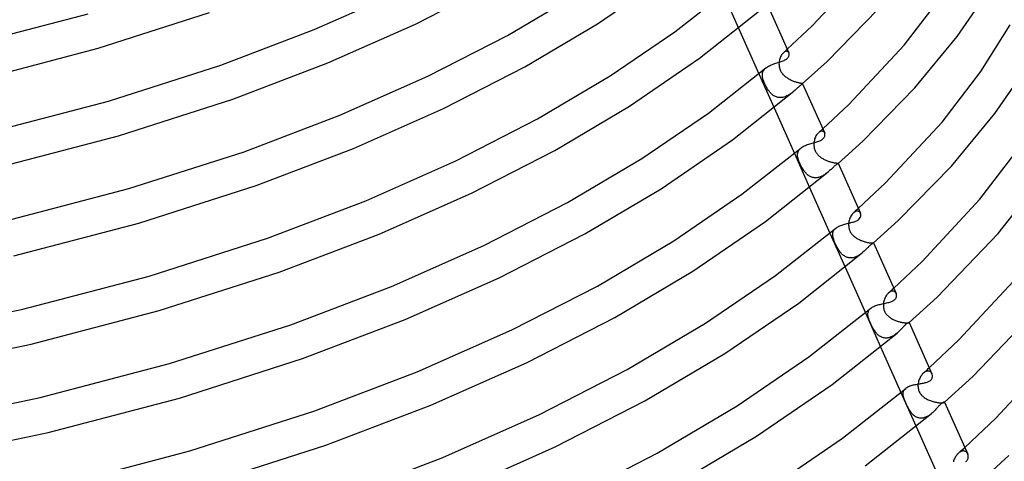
# Model space of a CAD drawing. Header units: millimetres. Extents: x -247 to 247, y -141 to 230.
# Tile 78 of 99: x 77 to 187, y -3 to 47. Entities that reach past the tile are written whole.
import ezdxf

# ---------------------------------------------------------------- set-up
doc = ezdxf.new("R2010")
doc.units = ezdxf.units.MM
doc.layers.add('HIDDEN', color=7, linetype='Continuous')
doc.layers.add('THICK', color=7, linetype='Continuous')

msp = doc.modelspace()

# ---------------------------------------------------------------- linework, layer by layer
at = {"layer": 'HIDDEN'}
for p, q in [((155.36, 49.49), (157.05, 45.7)), ((161.9, 42.81), (161.84, 42.72)), ((161.97, 42.89), (161.9, 42.81)), ((162.04, 42.96), (161.97, 42.89)), ((162.04, 42.96), (162.12, 43.02)), ((162.11, 43.01), (162.04, 42.96)), ((162.18, 43.06), (162.11, 43.01)), ((162.12, 43.02), (162.19, 43.09)), ((162.26, 43.09), (162.18, 43.06)), ((162.19, 43.09), (162.26, 43.15)), ((162.26, 43.15), (162.33, 43.22)), ((162.32, 43.11), (162.26, 43.09)), ((162.39, 43.12), (162.32, 43.11)), ((162.33, 43.22), (162.4, 43.28)), ((162.45, 43.11), (162.39, 43.12)), ((162.4, 43.28), (162.48, 43.35)), ((162.5, 43.09), (162.45, 43.11)), ((162.55, 43.07), (162.5, 43.09)), ((162.6, 43.03), (162.55, 43.07)), ((162.63, 42.99), (162.6, 43.03)), ((162.66, 42.94), (162.63, 42.99)), ((161.56, 41.8), (161.55, 41.71)), ((161.55, 41.71), (161.56, 41.62)), ((161.58, 42.03), (161.56, 41.9)), ((161.56, 41.9), (161.56, 41.8)), ((161.61, 42.16), (161.58, 42.03)), ((161.64, 42.28), (161.61, 42.16)), ((161.68, 42.4), (161.64, 42.28)), ((161.73, 42.51), (161.68, 42.4)), ((161.78, 42.62), (161.73, 42.51)), ((161.84, 42.72), (161.78, 42.62)), ((159.31, 40.62), (161, 36.83)), ((159.71, 40.52), (159.72, 40.62)), ((159.72, 40.62), (159.73, 40.72)), ((159.73, 40.72), (159.76, 40.82)), ((159.76, 40.82), (159.8, 40.92)), ((159.8, 40.92), (159.86, 41.01)), ((159.86, 41.01), (159.92, 41.09)), ((159.92, 41.09), (159.99, 41.18)), ((159.99, 41.18), (160.08, 41.26)), ((161.56, 41.62), (161.56, 41.52)), ((161.56, 41.52), (161.58, 41.43)), ((161.58, 41.43), (161.59, 41.33)), ((161.59, 41.33), (161.62, 41.24)), ((161.62, 41.24), (161.65, 41.15)), ((161.65, 41.15), (161.68, 41.05)), ((161.68, 41.05), (161.72, 40.96)), ((161.72, 40.96), (161.76, 40.88)), ((161.76, 40.88), (161.81, 40.79)), ((161.81, 40.79), (161.87, 40.71)), ((161.87, 40.71), (161.93, 40.63)), ((161.93, 40.63), (161.99, 40.55)), ((159.71, 40.41), (159.71, 40.52)), ((159.72, 40.3), (159.71, 40.41)), ((159.73, 40.21), (159.72, 40.3)), ((159.75, 40.12), (159.73, 40.21)), ((159.77, 40.03), (159.75, 40.12)), ((159.79, 39.94), (159.77, 40.03)), ((159.82, 39.85), (159.79, 39.94)), ((159.86, 39.75), (159.82, 39.85)), ((159.89, 39.66), (159.86, 39.75)), ((159.93, 39.56), (159.89, 39.66)), ((159.98, 39.46), (159.93, 39.56)), ((161.99, 40.55), (162.06, 40.48)), ((162.06, 40.48), (162.13, 40.41)), ((162.13, 40.41), (162.21, 40.34)), ((162.21, 40.34), (162.29, 40.28)), ((162.29, 40.28), (162.37, 40.22)), ((162.37, 40.22), (162.45, 40.16)), ((162.45, 40.16), (162.54, 40.11)), ((162.54, 40.11), (162.62, 40.05)), ((162.62, 40.05), (162.71, 40.01)), ((162.71, 40.01), (162.8, 39.96)), ((162.8, 39.96), (162.89, 39.92)), ((162.89, 39.92), (162.98, 39.88)), ((162.98, 39.88), (163.07, 39.84)), ((163.07, 39.84), (163.16, 39.8)), ((163.16, 39.8), (163.25, 39.77)), ((163.25, 39.77), (163.33, 39.74)), ((163.33, 39.74), (163.42, 39.71)), ((163.42, 39.71), (163.5, 39.69)), ((163.5, 39.69), (163.58, 39.67)), ((163.58, 39.67), (163.65, 39.65)), ((163.65, 39.65), (163.72, 39.63)), ((163.72, 39.63), (163.79, 39.62)), ((163.79, 39.62), (163.85, 39.6)), ((163.85, 39.6), (163.91, 39.59)), ((163.91, 39.59), (163.96, 39.58)), ((163.96, 39.58), (164.01, 39.57)), ((164.01, 39.57), (164.05, 39.57)), ((164.05, 39.57), (164.08, 39.56)), ((164.08, 39.56), (164.11, 39.56)), ((164.11, 39.56), (164.14, 39.55)), ((164.14, 39.55), (164.15, 39.54)), ((164.15, 39.54), (164.17, 39.54)), ((164.16, 39.49), (164.15, 39.48)), ((164.17, 39.5), (164.16, 39.49)), ((164.17, 39.54), (164.18, 39.53)), ((164.18, 39.51), (164.17, 39.51)), ((164.17, 39.51), (164.17, 39.5)), ((164.18, 39.53), (164.18, 39.52)), ((164.18, 39.53), (164.18, 39.51)), ((164.18, 39.52), (164.18, 39.52)), ((164.18, 39.52), (164.18, 39.51)), ((160.02, 39.37), (159.98, 39.46)), ((160.07, 39.27), (160.02, 39.37)), ((160.12, 39.17), (160.07, 39.27)), ((160.18, 39.08), (160.12, 39.17)), ((160.23, 38.98), (160.18, 39.08)), ((160.29, 38.89), (160.23, 38.98)), ((160.35, 38.8), (160.29, 38.89)), ((160.41, 38.71), (160.35, 38.8)), ((160.48, 38.63), (160.41, 38.71)), ((160.54, 38.55), (160.48, 38.63)), ((160.61, 38.48), (160.54, 38.55)), ((160.68, 38.4), (160.61, 38.48)), ((160.76, 38.34), (160.68, 38.4)), ((162.88, 38.41), (162.8, 38.35)), ((162.97, 38.47), (162.88, 38.41)), ((163.05, 38.54), (162.97, 38.47)), ((163.13, 38.6), (163.05, 38.54)), ((163.21, 38.67), (163.13, 38.6)), ((160.83, 38.27), (160.76, 38.34)), ((160.91, 38.21), (160.83, 38.27)), ((160.99, 38.16), (160.91, 38.21)), ((161.08, 38.11), (160.99, 38.16)), ((161.17, 38.07), (161.08, 38.11)), ((161.26, 38.04), (161.17, 38.07)), ((161.35, 38.01), (161.26, 38.04)), ((161.44, 37.98), (161.35, 38.01)), ((161.54, 37.97), (161.44, 37.98)), ((161.64, 37.96), (161.54, 37.97)), ((161.74, 37.96), (161.64, 37.96)), ((161.84, 37.96), (161.74, 37.96)), ((161.94, 37.98), (161.84, 37.96)), ((162.04, 38), (161.94, 37.98)), ((162.13, 38.02), (162.04, 38)), ((162.23, 38.05), (162.13, 38.02)), ((162.33, 38.09), (162.23, 38.05)), ((162.43, 38.14), (162.33, 38.09)), ((162.52, 38.18), (162.43, 38.14)), ((162.62, 38.23), (162.52, 38.18)), ((162.71, 38.29), (162.62, 38.23)), ((162.8, 38.35), (162.71, 38.29)), ((165.94, 34.04), (165.87, 33.97)), ((166.02, 34.1), (165.94, 34.04)), ((165.95, 34.04), (166.03, 34.12)), ((166.09, 34.15), (166.02, 34.1)), ((166.03, 34.12), (166.11, 34.19)), ((166.17, 34.18), (166.09, 34.15)), ((166.11, 34.19), (166.19, 34.26)), ((166.24, 34.21), (166.17, 34.18)), ((166.19, 34.26), (166.27, 34.33)), ((166.31, 34.22), (166.24, 34.21)), ((166.27, 34.33), (166.35, 34.4)), ((166.37, 34.21), (166.31, 34.22)), ((166.35, 34.4), (166.43, 34.48)), ((166.43, 34.2), (166.37, 34.21)), ((166.49, 34.18), (166.43, 34.2)), ((166.53, 34.15), (166.49, 34.18)), ((166.58, 34.11), (166.53, 34.15)), ((166.61, 34.06), (166.58, 34.11)), ((166.64, 34.01), (166.61, 34.06)), ((165.44, 32.96), (165.43, 32.87)), ((165.46, 33.09), (165.44, 32.96)), ((165.49, 33.22), (165.46, 33.09)), ((165.52, 33.35), (165.49, 33.22)), ((165.57, 33.47), (165.52, 33.35)), ((165.62, 33.59), (165.57, 33.47)), ((165.67, 33.69), (165.62, 33.59)), ((165.73, 33.8), (165.67, 33.69)), ((165.8, 33.89), (165.73, 33.8)), ((165.87, 33.97), (165.8, 33.89)), ((163.63, 31.71), (163.64, 31.81)), ((163.64, 31.81), (163.67, 31.91)), ((163.67, 31.91), (163.71, 32)), ((163.71, 32), (163.76, 32.09)), ((163.76, 32.09), (163.82, 32.17)), ((163.82, 32.17), (163.89, 32.26)), ((163.89, 32.26), (163.97, 32.33)), ((165.43, 32.87), (165.43, 32.78)), ((165.43, 32.78), (165.43, 32.68)), ((165.43, 32.68), (165.44, 32.59)), ((165.44, 32.59), (165.45, 32.5)), ((165.45, 32.5), (165.46, 32.41)), ((165.46, 32.41), (165.48, 32.32)), ((165.48, 32.32), (165.51, 32.23)), ((165.51, 32.23), (165.54, 32.14)), ((165.54, 32.14), (165.58, 32.05)), ((165.58, 32.05), (165.62, 31.97)), ((165.62, 31.97), (165.66, 31.89)), ((165.66, 31.89), (165.71, 31.81)), ((165.71, 31.81), (165.77, 31.73)), ((163.27, 31.74), (164.96, 27.95)), ((163.62, 31.61), (163.63, 31.71)), ((163.62, 31.5), (163.62, 31.61)), ((163.63, 31.39), (163.62, 31.5)), ((163.65, 31.3), (163.63, 31.39)), ((163.67, 31.19), (163.65, 31.3)), ((163.7, 31.09), (163.67, 31.19)), ((163.73, 30.99), (163.7, 31.09)), ((163.77, 30.88), (163.73, 30.99)), ((163.81, 30.77), (163.77, 30.88)), ((163.86, 30.66), (163.81, 30.77)), ((165.77, 31.73), (165.83, 31.66)), ((165.83, 31.66), (165.89, 31.58)), ((165.89, 31.58), (165.96, 31.52)), ((165.96, 31.52), (166.03, 31.45)), ((166.03, 31.45), (166.11, 31.39)), ((166.11, 31.39), (166.18, 31.33)), ((166.18, 31.33), (166.26, 31.27)), ((166.26, 31.27), (166.34, 31.22)), ((166.34, 31.22), (166.43, 31.17)), ((166.43, 31.17), (166.51, 31.12)), ((166.51, 31.12), (166.6, 31.07)), ((166.6, 31.07), (166.68, 31.03)), ((166.68, 31.03), (166.77, 30.99)), ((166.77, 30.99), (166.86, 30.95)), ((166.86, 30.95), (166.95, 30.92)), ((166.95, 30.92), (167.04, 30.89)), ((167.04, 30.89), (167.12, 30.86)), ((167.12, 30.86), (167.21, 30.83)), ((167.21, 30.83), (167.29, 30.8)), ((167.29, 30.8), (167.38, 30.78)), ((167.38, 30.78), (167.46, 30.76)), ((167.46, 30.76), (167.53, 30.74)), ((167.53, 30.74), (167.61, 30.73)), ((167.61, 30.73), (167.68, 30.71)), ((167.68, 30.71), (167.74, 30.7)), ((167.74, 30.7), (167.8, 30.69)), ((163.91, 30.54), (163.86, 30.66)), ((163.96, 30.43), (163.91, 30.54)), ((164.02, 30.33), (163.96, 30.43)), ((164.07, 30.22), (164.02, 30.33)), ((164.13, 30.12), (164.07, 30.22)), ((164.19, 30.03), (164.13, 30.12)), ((164.24, 29.94), (164.19, 30.03)), ((164.3, 29.85), (164.24, 29.94)), ((164.36, 29.77), (164.3, 29.85)), ((164.43, 29.69), (164.36, 29.77)), ((164.49, 29.61), (164.43, 29.69)), ((164.56, 29.53), (164.49, 29.61)), ((166.95, 29.61), (166.87, 29.55)), ((167.03, 29.68), (166.95, 29.61)), ((167.8, 30.69), (167.86, 30.69)), ((167.86, 30.69), (167.91, 30.68)), ((167.91, 30.68), (167.95, 30.67)), ((167.95, 30.67), (167.99, 30.67)), ((167.99, 30.67), (168.03, 30.67)), ((168.03, 30.67), (168.06, 30.66)), ((168.06, 30.66), (168.09, 30.66)), ((168.09, 30.66), (168.11, 30.66)), ((168.11, 30.66), (168.12, 30.66)), ((168.12, 30.66), (168.13, 30.65)), ((168.13, 30.65), (168.13, 30.65)), ((168.13, 30.65), (168.13, 30.64)), ((168.13, 30.64), (168.13, 30.64)), ((168.13, 30.64), (168.13, 30.64)), ((168.13, 30.64), (168.13, 30.64)), ((168.13, 30.64), (168.13, 30.64)), ((168.13, 30.64), (168.13, 30.64)), ((168.13, 30.64), (168.13, 30.63)), ((164.63, 29.46), (164.56, 29.53)), ((164.7, 29.4), (164.63, 29.46)), ((164.78, 29.33), (164.7, 29.4)), ((164.86, 29.28), (164.78, 29.33)), ((164.94, 29.22), (164.86, 29.28)), ((165.02, 29.18), (164.94, 29.22)), ((165.11, 29.14), (165.02, 29.18)), ((165.19, 29.1), (165.11, 29.14)), ((165.28, 29.07), (165.19, 29.1)), ((165.38, 29.05), (165.28, 29.07)), ((165.47, 29.04), (165.38, 29.05)), ((165.57, 29.03), (165.47, 29.04)), ((165.66, 29.03), (165.57, 29.03)), ((165.76, 29.04), (165.66, 29.03)), ((165.86, 29.05), (165.76, 29.04)), ((165.96, 29.07), (165.86, 29.05)), ((166.06, 29.1), (165.96, 29.07)), ((166.15, 29.13), (166.06, 29.1)), ((166.25, 29.17), (166.15, 29.13)), ((166.34, 29.21), (166.25, 29.17)), ((166.43, 29.26), (166.34, 29.21)), ((166.52, 29.31), (166.43, 29.26)), ((166.61, 29.37), (166.52, 29.31)), ((166.7, 29.43), (166.61, 29.37)), ((166.78, 29.49), (166.7, 29.43)), ((166.87, 29.55), (166.78, 29.49)), ((170, 25.24), (169.92, 25.19)), ((169.94, 25.21), (170.02, 25.29)), ((170.07, 25.27), (170, 25.24)), ((170.02, 25.29), (170.11, 25.37)), ((170.15, 25.3), (170.07, 25.27)), ((170.11, 25.37), (170.2, 25.45)), ((170.22, 25.31), (170.15, 25.3)), ((170.2, 25.45), (170.29, 25.53)), ((170.29, 25.31), (170.22, 25.31)), ((170.29, 25.53), (170.38, 25.61)), ((170.35, 25.31), (170.29, 25.31)), ((170.41, 25.29), (170.35, 25.31)), ((170.47, 25.26), (170.41, 25.29)), ((170.52, 25.22), (170.47, 25.26)), ((170.56, 25.17), (170.52, 25.22)), ((169.34, 24.16), (169.32, 24.02)), ((169.37, 24.29), (169.34, 24.16)), ((169.41, 24.42), (169.37, 24.29)), ((169.45, 24.54), (169.41, 24.42)), ((169.5, 24.66), (169.45, 24.54)), ((169.56, 24.77), (169.5, 24.66)), ((169.63, 24.87), (169.56, 24.77)), ((169.7, 24.97), (169.63, 24.87)), ((169.77, 25.05), (169.7, 24.97)), ((169.85, 25.13), (169.77, 25.05)), ((169.85, 25.13), (169.94, 25.21)), ((169.92, 25.19), (169.85, 25.13)), ((170.59, 25.12), (170.56, 25.17)), ((170.62, 25.07), (170.59, 25.12)), ((167.56, 22.95), (167.59, 23.04)), ((167.59, 23.04), (167.63, 23.12)), ((167.63, 23.12), (167.67, 23.19)), ((167.67, 23.19), (167.73, 23.27)), ((167.73, 23.27), (167.79, 23.34)), ((167.79, 23.34), (167.87, 23.41)), ((169.31, 23.93), (169.3, 23.84)), ((169.3, 23.84), (169.3, 23.74)), ((169.3, 23.74), (169.31, 23.65)), ((169.32, 24.02), (169.31, 23.93)), ((169.31, 23.65), (169.32, 23.56)), ((169.32, 23.56), (169.33, 23.47)), ((169.33, 23.47), (169.35, 23.38)), ((169.35, 23.38), (169.37, 23.29)), ((169.37, 23.29), (169.41, 23.2)), ((169.41, 23.2), (169.44, 23.11)), ((169.44, 23.11), (169.48, 23.03)), ((169.48, 23.03), (169.53, 22.94)), ((167.22, 22.87), (168.91, 19.08)), ((167.54, 22.78), (167.55, 22.87)), ((167.54, 22.69), (167.54, 22.78)), ((167.54, 22.59), (167.54, 22.69)), ((167.55, 22.49), (167.54, 22.59)), ((167.55, 22.87), (167.56, 22.95)), ((167.57, 22.41), (167.55, 22.49)), ((167.59, 22.33), (167.57, 22.41)), ((167.61, 22.25), (167.59, 22.33)), ((167.64, 22.16), (167.61, 22.25)), ((167.67, 22.07), (167.64, 22.16)), ((167.7, 21.98), (167.67, 22.07)), ((167.74, 21.89), (167.7, 21.98)), ((169.53, 22.94), (169.58, 22.87)), ((169.58, 22.87), (169.64, 22.79)), ((169.64, 22.79), (169.7, 22.71)), ((169.7, 22.71), (169.76, 22.64)), ((169.76, 22.64), (169.83, 22.58)), ((169.83, 22.58), (169.9, 22.51)), ((169.9, 22.51), (169.98, 22.45)), ((169.98, 22.45), (170.06, 22.39)), ((170.06, 22.39), (170.14, 22.34)), ((170.14, 22.34), (170.22, 22.28)), ((170.22, 22.28), (170.3, 22.23)), ((170.3, 22.23), (170.39, 22.19)), ((170.39, 22.19), (170.48, 22.14)), ((170.48, 22.14), (170.57, 22.1)), ((170.57, 22.1), (170.66, 22.06)), ((170.66, 22.06), (170.75, 22.03)), ((170.75, 22.03), (170.84, 21.99)), ((170.84, 21.99), (170.93, 21.96)), ((170.93, 21.96), (171.02, 21.93)), ((171.02, 21.93), (171.11, 21.91)), ((167.78, 21.8), (167.74, 21.89)), ((167.82, 21.7), (167.78, 21.8)), ((167.86, 21.61), (167.82, 21.7)), ((167.91, 21.51), (167.86, 21.61)), ((167.95, 21.42), (167.91, 21.51)), ((168, 21.33), (167.95, 21.42)), ((168.05, 21.23), (168, 21.33)), ((168.11, 21.14), (168.05, 21.23)), ((168.16, 21.05), (168.11, 21.14)), ((168.22, 20.96), (168.16, 21.05)), ((168.28, 20.88), (168.22, 20.96)), ((168.34, 20.8), (168.28, 20.88)), ((171.11, 21.91), (171.2, 21.88)), ((171.2, 21.88), (171.29, 21.86)), ((171.29, 21.86), (171.37, 21.84)), ((171.37, 21.84), (171.45, 21.83)), ((171.45, 21.83), (171.53, 21.81)), ((171.53, 21.81), (171.6, 21.8)), ((171.6, 21.8), (171.67, 21.79)), ((171.67, 21.79), (171.73, 21.78)), ((171.73, 21.78), (171.79, 21.78)), ((171.79, 21.78), (171.85, 21.78)), ((171.85, 21.78), (171.9, 21.77)), ((171.9, 21.77), (171.94, 21.77)), ((171.94, 21.77), (171.98, 21.77)), ((171.98, 21.77), (172.01, 21.77)), ((172.01, 21.77), (172.04, 21.77)), ((172.04, 21.77), (172.06, 21.77)), ((172.06, 21.77), (172.07, 21.77)), ((172.07, 21.77), (172.08, 21.77)), ((172.08, 21.77), (172.09, 21.77)), ((172.09, 21.77), (172.09, 21.77)), ((172.09, 21.77), (172.09, 21.77)), ((172.09, 21.77), (172.09, 21.77)), ((172.09, 21.77), (172.09, 21.77)), ((172.09, 21.77), (172.09, 21.77)), ((172.09, 21.77), (172.09, 21.77)), ((172.09, 21.77), (172.09, 21.77)), ((168.4, 20.72), (168.34, 20.8)), ((168.47, 20.64), (168.4, 20.72)), ((168.53, 20.57), (168.47, 20.64)), ((168.6, 20.5), (168.53, 20.57)), ((168.67, 20.44), (168.6, 20.5)), ((168.75, 20.38), (168.67, 20.44)), ((168.83, 20.32), (168.75, 20.38)), ((168.91, 20.27), (168.83, 20.32)), ((168.99, 20.23), (168.91, 20.27)), ((169.07, 20.19), (168.99, 20.23)), ((169.16, 20.16), (169.07, 20.19)), ((169.25, 20.14), (169.16, 20.16)), ((169.34, 20.12), (169.25, 20.14)), ((169.43, 20.11), (169.34, 20.12)), ((169.53, 20.1), (169.43, 20.11)), ((169.62, 20.11), (169.53, 20.1)), ((169.72, 20.12), (169.62, 20.11)), ((169.81, 20.13), (169.72, 20.12)), ((169.91, 20.16), (169.81, 20.13)), ((170, 20.18), (169.91, 20.16)), ((170.09, 20.22), (170, 20.18)), ((170.18, 20.26), (170.09, 20.22)), ((170.27, 20.3), (170.18, 20.26)), ((170.36, 20.35), (170.27, 20.3)), ((170.45, 20.4), (170.36, 20.35)), ((170.54, 20.46), (170.45, 20.4)), ((170.62, 20.52), (170.54, 20.46)), ((170.7, 20.58), (170.62, 20.52)), ((170.78, 20.64), (170.7, 20.58)), ((170.86, 20.71), (170.78, 20.64)), ((173.94, 16.38), (174.04, 16.47)), ((174.04, 16.47), (174.14, 16.56)), ((174.14, 16.56), (174.24, 16.65)), ((174.24, 16.65), (174.33, 16.74)), ((173.26, 15.39), (173.23, 15.29)), ((173.29, 15.49), (173.26, 15.39)), ((173.32, 15.59), (173.29, 15.49)), ((173.37, 15.68), (173.32, 15.59)), ((173.41, 15.77), (173.37, 15.68)), ((173.46, 15.86), (173.41, 15.77)), ((173.51, 15.94), (173.46, 15.86)), ((173.56, 16.01), (173.51, 15.94)), ((173.62, 16.08), (173.56, 16.01)), ((173.68, 16.15), (173.62, 16.08)), ((173.74, 16.21), (173.68, 16.15)), ((173.74, 16.21), (173.84, 16.3)), ((173.8, 16.26), (173.74, 16.21)), ((173.86, 16.3), (173.8, 16.26)), ((173.84, 16.3), (173.94, 16.38)), ((173.92, 16.34), (173.86, 16.3)), ((173.98, 16.36), (173.92, 16.34)), ((174.04, 16.39), (173.98, 16.36)), ((174.1, 16.4), (174.04, 16.39)), ((174.16, 16.41), (174.1, 16.4)), ((174.21, 16.41), (174.16, 16.41)), ((174.27, 16.41), (174.21, 16.41)), ((174.32, 16.4), (174.27, 16.41)), ((174.36, 16.38), (174.32, 16.4)), ((174.41, 16.36), (174.36, 16.38)), ((174.45, 16.33), (174.41, 16.36)), ((174.49, 16.3), (174.45, 16.33)), ((174.52, 16.27), (174.49, 16.3)), ((174.55, 16.23), (174.52, 16.27)), ((174.58, 16.19), (174.55, 16.23)), ((174.6, 16.14), (174.58, 16.19)), ((171.53, 14.2), (171.57, 14.28)), ((171.57, 14.28), (171.63, 14.35)), ((171.63, 14.35), (171.69, 14.42)), ((171.69, 14.42), (171.76, 14.49)), ((173.18, 14.99), (173.17, 14.89)), ((173.17, 14.89), (173.17, 14.8)), ((173.17, 14.8), (173.17, 14.71)), ((173.17, 14.71), (173.18, 14.62)), ((173.19, 15.08), (173.18, 14.99)), ((173.18, 14.62), (173.19, 14.53)), ((173.2, 15.18), (173.19, 15.08)), ((173.19, 14.53), (173.21, 14.43)), ((173.23, 15.29), (173.2, 15.18)), ((173.21, 14.43), (173.24, 14.34)), ((173.24, 14.34), (173.27, 14.26)), ((173.27, 14.26), (173.3, 14.17)), ((171.17, 14), (172.86, 10.2)), ((171.45, 13.87), (171.46, 13.96)), ((171.46, 13.78), (171.45, 13.87)), ((171.46, 13.96), (171.48, 14.04)), ((171.46, 13.69), (171.46, 13.78)), ((171.48, 13.6), (171.46, 13.69)), ((171.48, 14.04), (171.5, 14.12)), ((171.49, 13.52), (171.48, 13.6)), ((171.52, 13.44), (171.49, 13.52)), ((171.5, 14.12), (171.53, 14.2)), ((171.54, 13.35), (171.52, 13.44)), ((171.57, 13.26), (171.54, 13.35)), ((171.6, 13.17), (171.57, 13.26)), ((171.64, 13.07), (171.6, 13.17)), ((173.3, 14.17), (173.34, 14.08)), ((173.34, 14.08), (173.39, 14)), ((173.39, 14), (173.44, 13.92)), ((173.44, 13.92), (173.5, 13.85)), ((173.5, 13.85), (173.56, 13.77)), ((173.56, 13.77), (173.62, 13.7)), ((173.62, 13.7), (173.69, 13.64)), ((173.69, 13.64), (173.77, 13.57)), ((173.77, 13.57), (173.84, 13.51)), ((173.84, 13.51), (173.92, 13.46)), ((173.92, 13.46), (174, 13.4)), ((174, 13.4), (174.09, 13.35)), ((174.09, 13.35), (174.18, 13.3)), ((174.18, 13.3), (174.26, 13.25)), ((174.26, 13.25), (174.35, 13.21)), ((174.35, 13.21), (174.45, 13.17)), ((174.45, 13.17), (174.54, 13.13)), ((171.68, 12.97), (171.64, 13.07)), ((171.73, 12.87), (171.68, 12.97)), ((171.77, 12.76), (171.73, 12.87)), ((171.82, 12.66), (171.77, 12.76)), ((171.87, 12.55), (171.82, 12.66)), ((171.92, 12.45), (171.87, 12.55)), ((171.98, 12.35), (171.92, 12.45)), ((172.03, 12.25), (171.98, 12.35)), ((172.09, 12.15), (172.03, 12.25)), ((172.15, 12.06), (172.09, 12.15)), ((174.54, 13.13), (174.63, 13.1)), ((174.63, 13.1), (174.73, 13.06)), ((174.73, 13.06), (174.82, 13.03)), ((174.82, 13.03), (174.91, 13.01)), ((174.91, 13.01), (175.01, 12.98)), ((175.01, 12.98), (175.1, 12.96)), ((175.1, 12.96), (175.19, 12.94)), ((175.19, 12.94), (175.28, 12.92)), ((175.28, 12.92), (175.36, 12.91)), ((175.36, 12.91), (175.44, 12.9)), ((175.44, 12.9), (175.52, 12.89)), ((175.52, 12.89), (175.59, 12.88)), ((175.59, 12.88), (175.66, 12.88)), ((175.66, 12.88), (175.73, 12.87)), ((175.73, 12.87), (175.78, 12.87)), ((175.78, 12.87), (175.84, 12.87)), ((175.84, 12.87), (175.88, 12.88)), ((175.88, 12.88), (175.92, 12.88)), ((175.92, 12.88), (175.96, 12.88)), ((175.96, 12.88), (175.99, 12.89)), ((175.99, 12.89), (176.01, 12.89)), ((176.01, 12.89), (176.03, 12.89)), ((176.03, 12.89), (176.04, 12.9)), ((176.04, 12.9), (176.04, 12.9)), ((176.04, 12.9), (176.04, 12.9)), ((176.04, 12.9), (176.04, 12.9)), ((176.04, 12.9), (176.04, 12.9)), ((176.04, 12.9), (176.04, 12.9)), ((176.04, 12.9), (176.04, 12.9)), ((176.04, 12.9), (176.04, 12.9)), ((176.04, 12.9), (176.04, 12.9)), ((172.21, 11.97), (172.15, 12.06)), ((172.27, 11.89), (172.21, 11.97)), ((172.33, 11.8), (172.27, 11.89)), ((172.4, 11.72), (172.33, 11.8)), ((172.46, 11.65), (172.4, 11.72)), ((172.53, 11.58), (172.46, 11.65)), ((172.61, 11.51), (172.53, 11.58)), ((172.68, 11.45), (172.61, 11.51)), ((172.76, 11.4), (172.68, 11.45)), ((172.84, 11.35), (172.76, 11.4)), ((172.92, 11.3), (172.84, 11.35)), ((173, 11.27), (172.92, 11.3)), ((173.09, 11.24), (173, 11.27)), ((173.18, 11.21), (173.09, 11.24)), ((173.27, 11.19), (173.18, 11.21)), ((173.36, 11.18), (173.27, 11.19)), ((173.46, 11.18), (173.36, 11.18)), ((173.55, 11.18), (173.46, 11.18)), ((173.65, 11.19), (173.55, 11.18)), ((173.74, 11.21), (173.65, 11.19)), ((173.84, 11.24), (173.74, 11.21)), ((173.93, 11.27), (173.84, 11.24)), ((174.02, 11.3), (173.93, 11.27)), ((174.11, 11.34), (174.02, 11.3)), ((174.2, 11.39), (174.11, 11.34)), ((174.29, 11.44), (174.2, 11.39)), ((174.38, 11.49), (174.29, 11.44)), ((174.46, 11.55), (174.38, 11.49)), ((174.54, 11.61), (174.46, 11.55)), ((174.62, 11.67), (174.54, 11.61)), ((174.7, 11.74), (174.62, 11.67)), ((178.07, 7.67), (178.18, 7.77)), ((178.18, 7.77), (178.29, 7.87)), ((177.17, 6.58), (177.14, 6.47)), ((177.22, 6.68), (177.17, 6.58)), ((177.27, 6.79), (177.22, 6.68)), ((177.32, 6.88), (177.27, 6.79)), ((177.38, 6.98), (177.32, 6.88)), ((177.44, 7.06), (177.38, 6.98)), ((177.5, 7.14), (177.44, 7.06)), ((177.57, 7.22), (177.5, 7.14)), ((177.64, 7.29), (177.57, 7.22)), ((177.64, 7.29), (177.75, 7.38)), ((177.71, 7.35), (177.64, 7.29)), ((177.78, 7.4), (177.71, 7.35)), ((177.75, 7.38), (177.86, 7.48)), ((177.86, 7.44), (177.78, 7.4)), ((177.86, 7.48), (177.96, 7.58)), ((177.93, 7.47), (177.86, 7.44)), ((178, 7.49), (177.93, 7.47)), ((177.96, 7.58), (178.07, 7.67)), ((178.08, 7.5), (178, 7.49)), ((178.14, 7.51), (178.08, 7.5)), ((178.21, 7.5), (178.14, 7.51)), ((178.27, 7.49), (178.21, 7.5)), ((178.33, 7.47), (178.27, 7.49)), ((178.39, 7.44), (178.33, 7.47)), ((178.44, 7.4), (178.39, 7.44)), ((178.48, 7.36), (178.44, 7.4)), ((178.52, 7.31), (178.48, 7.36)), ((178.55, 7.26), (178.52, 7.31)), ((178.58, 7.2), (178.55, 7.26)), ((175.54, 5.45), (175.6, 5.51)), ((175.6, 5.51), (175.66, 5.57)), ((177.04, 6.03), (177.03, 5.92)), ((177.03, 5.92), (177.03, 5.81)), ((177.03, 5.81), (177.04, 5.7)), ((177.06, 6.13), (177.04, 6.03)), ((177.04, 5.7), (177.05, 5.6)), ((177.05, 5.6), (177.07, 5.49)), ((177.08, 6.25), (177.06, 6.13)), ((177.07, 5.49), (177.1, 5.39)), ((177.1, 6.36), (177.08, 6.25)), ((177.14, 6.47), (177.1, 6.36)), ((175.13, 5.13), (176.82, 1.33)), ((175.37, 4.95), (175.38, 5.03)), ((175.38, 4.87), (175.37, 4.95)), ((175.38, 5.03), (175.39, 5.11)), ((175.39, 4.79), (175.38, 4.87)), ((175.39, 5.11), (175.4, 5.18)), ((175.4, 4.7), (175.39, 4.79)), ((175.4, 5.18), (175.42, 5.25)), ((175.42, 4.63), (175.4, 4.7)), ((175.42, 5.25), (175.45, 5.32)), ((175.44, 4.55), (175.42, 4.63)), ((175.47, 4.48), (175.44, 4.55)), ((175.45, 5.32), (175.49, 5.39)), ((175.49, 4.4), (175.47, 4.48)), ((175.49, 5.39), (175.54, 5.45)), ((175.53, 4.31), (175.49, 4.4)), ((177.1, 5.39), (177.13, 5.29)), ((177.13, 5.29), (177.17, 5.19)), ((177.17, 5.19), (177.22, 5.09)), ((177.22, 5.09), (177.28, 5)), ((177.28, 5), (177.34, 4.92)), ((177.34, 4.92), (177.41, 4.83)), ((177.41, 4.83), (177.48, 4.76)), ((177.48, 4.76), (177.56, 4.69)), ((177.56, 4.69), (177.64, 4.62)), ((177.64, 4.62), (177.72, 4.56)), ((177.72, 4.56), (177.81, 4.5)), ((177.81, 4.5), (177.9, 4.44)), ((177.9, 4.44), (177.99, 4.39)), ((177.99, 4.39), (178.09, 4.34)), ((175.56, 4.23), (175.53, 4.31)), ((175.59, 4.14), (175.56, 4.23)), ((175.63, 4.05), (175.59, 4.14)), ((175.67, 3.96), (175.63, 4.05)), ((175.71, 3.87), (175.67, 3.96)), ((175.75, 3.78), (175.71, 3.87)), ((175.8, 3.69), (175.75, 3.78)), ((175.84, 3.59), (175.8, 3.69)), ((175.89, 3.5), (175.84, 3.59)), ((175.94, 3.41), (175.89, 3.5)), ((175.99, 3.32), (175.94, 3.41)), ((176.04, 3.23), (175.99, 3.32)), ((178.09, 4.34), (178.18, 4.3)), ((178.18, 4.3), (178.28, 4.25)), ((178.28, 4.25), (178.38, 4.21)), ((178.38, 4.21), (178.48, 4.18)), ((178.48, 4.18), (178.59, 4.14)), ((178.59, 4.14), (178.69, 4.11)), ((178.69, 4.11), (178.79, 4.08)), ((178.79, 4.08), (178.89, 4.06)), ((178.89, 4.06), (178.99, 4.04)), ((178.99, 4.04), (179.09, 4.02)), ((179.09, 4.02), (179.18, 4)), ((179.18, 4), (179.27, 3.99)), ((179.27, 3.99), (179.36, 3.98)), ((179.36, 3.98), (179.45, 3.97)), ((179.45, 3.97), (179.52, 3.97)), ((179.52, 3.97), (179.6, 3.97)), ((179.6, 3.97), (179.67, 3.97)), ((179.67, 3.97), (179.73, 3.97)), ((179.73, 3.97), (179.78, 3.97)), ((179.78, 3.97), (179.83, 3.98)), ((179.83, 3.98), (179.87, 3.99)), ((179.87, 3.99), (179.91, 3.99)), ((179.91, 3.99), (179.94, 4)), ((179.94, 4), (179.96, 4.01)), ((179.96, 4.01), (179.98, 4.02)), ((179.98, 4.02), (179.99, 4.02)), ((179.99, 4.03), (179.99, 4.04)), ((179.99, 4.04), (179.99, 4.04)), ((179.99, 4.02), (179.99, 4.03)), ((179.99, 4.03), (179.99, 4.03)), ((179.99, 4.03), (179.99, 4.03)), ((179.99, 4.03), (179.99, 4.03)), ((179.99, 4.02), (179.99, 4.03)), ((179.99, 4.03), (179.99, 4.03)), ((179.99, 4.03), (179.99, 4.03)), ((179.99, 4.03), (179.99, 4.03)), ((179.99, 4.03), (179.99, 4.03)), ((179.99, 4.03), (179.99, 4.03)), ((176.09, 3.14), (176.04, 3.23)), ((176.14, 3.06), (176.09, 3.14)), ((176.2, 2.98), (176.14, 3.06)), ((176.26, 2.9), (176.2, 2.98)), ((176.32, 2.82), (176.26, 2.9)), ((176.38, 2.75), (176.32, 2.82)), ((176.44, 2.68), (176.38, 2.75)), ((176.51, 2.62), (176.44, 2.68)), ((176.58, 2.56), (176.51, 2.62)), ((176.65, 2.5), (176.58, 2.56)), ((176.73, 2.45), (176.65, 2.5)), ((176.8, 2.4), (176.73, 2.45)), ((176.88, 2.36), (176.8, 2.4)), ((176.96, 2.33), (176.88, 2.36)), ((177.05, 2.3), (176.96, 2.33)), ((177.13, 2.28), (177.05, 2.3)), ((177.22, 2.27), (177.13, 2.28)), ((177.31, 2.26), (177.22, 2.27)), ((177.4, 2.26), (177.31, 2.26)), ((177.49, 2.26), (177.4, 2.26)), ((177.59, 2.27), (177.49, 2.26)), ((177.68, 2.29), (177.59, 2.27)), ((177.77, 2.32), (177.68, 2.29)), ((177.86, 2.35), (177.77, 2.32)), ((177.95, 2.39), (177.86, 2.35)), ((178.04, 2.43), (177.95, 2.39)), ((178.13, 2.48), (178.04, 2.43)), ((178.22, 2.53), (178.13, 2.48)), ((178.31, 2.59), (178.22, 2.53)), ((178.39, 2.65), (178.31, 2.59)), ((178.47, 2.71), (178.39, 2.65)), ((178.55, 2.78), (178.47, 2.71)), ((182.12, -1.11), (182.24, -1.01)), ((181.17, -2.11), (181.12, -2.2)), ((181.22, -2.02), (181.17, -2.11)), ((181.28, -1.93), (181.22, -2.02)), ((181.34, -1.85), (181.28, -1.93)), ((181.4, -1.77), (181.34, -1.85)), ((181.46, -1.7), (181.4, -1.77)), ((181.53, -1.64), (181.46, -1.7)), ((181.53, -1.64), (181.65, -1.53)), ((181.6, -1.58), (181.53, -1.64)), ((181.67, -1.53), (181.6, -1.58)), ((181.65, -1.53), (181.77, -1.43)), ((181.75, -1.49), (181.67, -1.53)), ((181.82, -1.45), (181.75, -1.49)), ((181.77, -1.43), (181.89, -1.32)), ((181.89, -1.43), (181.82, -1.45)), ((181.89, -1.32), (182, -1.22)), ((181.96, -1.41), (181.89, -1.43)), ((182.03, -1.4), (181.96, -1.41)), ((182, -1.22), (182.12, -1.11)), ((182.1, -1.4), (182.03, -1.4)), ((182.16, -1.41), (182.1, -1.4)), ((182.22, -1.42), (182.16, -1.41)), ((182.28, -1.44), (182.22, -1.42)), ((182.33, -1.47), (182.28, -1.44)), ((182.38, -1.5), (182.33, -1.47)), ((182.43, -1.54), (182.38, -1.5)), ((182.47, -1.59), (182.43, -1.54)), ((182.51, -1.64), (182.47, -1.59)), ((182.54, -1.69), (182.51, -1.64)), ((182.57, -1.75), (182.54, -1.69)), ((181, -2.5), (180.97, -2.6)), ((181.03, -2.4), (181, -2.5)), ((181.07, -2.3), (181.03, -2.4)), ((181.12, -2.2), (181.07, -2.3))]:
    msp.add_line(p, q, dxfattribs=at)
at = {"layer": 'THICK'}
for p, q in [((165.24, 45.94), (171.29, 52.4)), ((121.08, 46.15), (129.92, 50.69)), ((141.36, 46.19), (149.07, 51.46)), ((109.81, 45.53), (119.36, 49.76)), ((131.32, 44.89), (139.22, 49.56)), ((149.97, 45.3), (156.19, 50.19)), ((175.5, 43.81), (179.75, 49.35)), ((181.38, 44.77), (184.85, 49.81)), ((160.23, 48.38), (162.66, 42.94)), ((71.62, 43.89), (84.64, 47.3)), ((85.75, 43.46), (98.15, 47.43)), ((152.71, 42.34), (159.41, 47.67)), ((166.9, 41.97), (172.56, 47.76)), ((111.33, 41.83), (121.08, 46.15)), ((133.26, 41.39), (141.36, 46.19)), ((184.04, 40.87), (187.3, 46.06)), ((99.41, 41.57), (109.81, 45.53)), ((142.75, 40.38), (149.97, 45.3)), ((157.05, 45.7), (159.31, 40.62)), ((162.48, 43.35), (165.24, 45.94)), ((122.46, 40.34), (131.32, 44.89)), ((176.67, 39.04), (181.38, 44.77)), ((72.53, 39.99), (85.75, 43.46)), ((162.68, 42.88), (162.66, 42.94)), ((162.69, 42.82), (162.68, 42.88)), ((162.69, 42.75), (162.69, 42.82)), ((169.32, 37.2), (175.5, 43.81)), ((100.74, 37.79), (111.33, 41.83)), ((144.9, 37), (152.71, 42.34)), ((160.71, 41.62), (160.83, 41.66)), ((160.83, 41.66), (160.96, 41.71)), ((160.96, 41.71), (161.08, 41.75)), ((161.08, 41.75), (161.21, 41.79)), ((161.21, 41.79), (161.33, 41.83)), ((161.33, 41.83), (161.46, 41.86)), ((161.46, 41.86), (161.58, 41.9)), ((161.58, 41.9), (161.69, 41.94)), ((161.69, 41.94), (161.81, 41.98)), ((161.81, 41.98), (161.92, 42.02)), ((161.92, 42.02), (162.02, 42.06)), ((162.02, 42.06), (162.12, 42.1)), ((162.12, 42.1), (162.21, 42.15)), ((162.21, 42.15), (162.3, 42.2)), ((162.3, 42.2), (162.38, 42.25)), ((162.38, 42.25), (162.45, 42.31)), ((162.45, 42.31), (162.52, 42.38)), ((162.52, 42.38), (162.59, 42.46)), ((162.59, 42.46), (162.63, 42.53)), ((162.63, 42.53), (162.66, 42.61)), ((162.66, 42.61), (162.68, 42.68)), ((162.68, 42.68), (162.69, 42.75)), ((164.15, 39.48), (166.9, 41.97)), ((86.9, 37.56), (99.41, 41.57)), ((124.19, 36.73), (133.26, 41.39)), ((153.7, 36.24), (160.08, 41.26)), ((160.08, 41.26), (160.17, 41.33)), ((160.17, 41.33), (160.27, 41.39)), ((160.27, 41.39), (160.37, 41.45)), ((160.37, 41.45), (160.48, 41.51)), ((160.48, 41.51), (160.59, 41.57)), ((160.59, 41.57), (160.71, 41.62)), ((179.71, 35.22), (184.04, 40.87)), ((185.59, 36.18), (189.14, 41.34)), ((112.67, 36), (122.46, 40.34)), ((134.66, 35.58), (142.75, 40.38)), ((164.15, 39.48), (164.13, 39.47)), ((164.18, 39.51), (166.64, 34.01)), ((156.38, 33.25), (163.21, 38.67)), ((163.3, 38.74), (163.21, 38.67)), ((163.38, 38.82), (163.3, 38.74)), ((163.46, 38.9), (163.38, 38.82)), ((163.54, 38.97), (163.46, 38.9)), ((163.62, 39.04), (163.54, 38.97)), ((163.69, 39.1), (163.62, 39.04)), ((163.76, 39.16), (163.69, 39.1)), ((163.82, 39.22), (163.76, 39.16)), ((163.88, 39.27), (163.82, 39.22)), ((163.94, 39.32), (163.88, 39.27)), ((163.99, 39.36), (163.94, 39.32)), ((164.03, 39.39), (163.99, 39.36)), ((164.07, 39.42), (164.03, 39.39)), ((164.1, 39.45), (164.07, 39.42)), ((164.13, 39.47), (164.1, 39.45)), ((170.87, 33.12), (176.67, 39.04)), ((73.53, 34.06), (86.9, 37.56)), ((88.02, 33.72), (100.74, 37.79)), ((114.19, 32.3), (124.19, 36.73)), ((136.59, 32.08), (144.9, 37)), ((146.29, 31.19), (153.7, 36.24)), ((161, 36.83), (163.27, 31.74)), ((166.43, 34.48), (169.32, 37.2)), ((180.77, 30.33), (185.59, 36.18)), ((102, 31.93), (112.67, 36)), ((125.57, 30.92), (134.66, 35.58)), ((173.4, 28.46), (179.71, 35.22)), ((166.66, 33.94), (166.64, 34.01)), ((74.45, 30.16), (88.02, 33.72)), ((148.44, 27.81), (156.38, 33.25)), ((165.26, 32.89), (165.39, 32.92)), ((165.39, 32.92), (165.52, 32.96)), ((165.52, 32.96), (165.64, 32.99)), ((165.64, 32.99), (165.76, 33.03)), ((165.76, 33.03), (165.88, 33.06)), ((165.88, 33.06), (165.99, 33.1)), ((165.99, 33.1), (166.09, 33.15)), ((166.09, 33.15), (166.19, 33.19)), ((166.19, 33.19), (166.28, 33.24)), ((166.28, 33.24), (166.36, 33.3)), ((166.36, 33.3), (166.43, 33.35)), ((166.43, 33.35), (166.51, 33.43)), ((166.51, 33.43), (166.57, 33.51)), ((166.57, 33.51), (166.62, 33.59)), ((166.62, 33.59), (166.65, 33.66)), ((166.65, 33.66), (166.67, 33.73)), ((166.67, 33.88), (166.66, 33.94)), ((166.67, 33.81), (166.67, 33.88)), ((166.67, 33.73), (166.67, 33.81)), ((168.13, 30.63), (170.87, 33.12)), ((89.16, 27.82), (102, 31.93)), ((103.33, 28.16), (114.19, 32.3)), ((127.3, 27.31), (136.59, 32.08)), ((157.43, 27.19), (163.97, 32.34)), ((163.97, 32.34), (164.06, 32.4)), ((164.06, 32.4), (164.16, 32.47)), ((164.16, 32.47), (164.26, 32.53)), ((164.26, 32.53), (164.37, 32.59)), ((164.37, 32.59), (164.49, 32.64)), ((164.49, 32.64), (164.61, 32.69)), ((164.61, 32.69), (164.74, 32.73)), ((164.74, 32.73), (164.87, 32.77)), ((164.87, 32.77), (165, 32.81)), ((165, 32.81), (165.13, 32.85)), ((165.13, 32.85), (165.26, 32.89)), ((183.93, 26.63), (188.33, 32.4)), ((115.53, 26.46), (125.57, 30.92)), ((137.99, 26.28), (146.29, 31.19)), ((160.06, 24.16), (167.03, 29.68)), ((167.11, 29.75), (167.03, 29.68)), ((167.19, 29.83), (167.11, 29.75)), ((167.27, 29.9), (167.19, 29.83)), ((167.35, 29.97), (167.27, 29.9)), ((167.42, 30.04), (167.35, 29.97)), ((167.5, 30.11), (167.42, 30.04)), ((167.57, 30.18), (167.5, 30.11)), ((167.64, 30.25), (167.57, 30.18)), ((167.71, 30.31), (167.64, 30.25)), ((167.77, 30.36), (167.71, 30.31)), ((167.82, 30.4), (167.77, 30.36)), ((167.87, 30.44), (167.82, 30.4)), ((167.91, 30.48), (167.87, 30.44)), ((167.95, 30.51), (167.91, 30.48)), ((167.99, 30.54), (167.95, 30.51)), ((168.02, 30.56), (167.99, 30.54)), ((168.05, 30.58), (168.02, 30.56)), ((168.08, 30.6), (168.05, 30.58)), ((168.1, 30.61), (168.08, 30.6)), ((168.11, 30.62), (168.1, 30.61)), ((168.13, 30.63), (168.11, 30.62)), ((168.13, 30.65), (170.62, 25.08)), ((174.84, 24.27), (180.77, 30.33)), ((185.94, 22.82), (190.96, 29.19)), ((75.45, 24.22), (89.16, 27.82)), ((90.28, 23.98), (103.33, 28.16)), ((139.93, 22.78), (148.44, 27.81)), ((164.96, 27.95), (167.22, 22.87)), ((170.38, 25.61), (173.4, 28.46)), ((104.59, 22.3), (115.53, 26.46)), ((117.05, 22.76), (127.3, 27.31)), ((149.83, 22), (157.43, 27.19)), ((177.49, 19.72), (183.93, 26.63)), ((128.68, 21.5), (137.99, 26.28)), ((151.97, 18.63), (160.06, 24.16)), ((169.82, 24.1), (169.92, 24.14)), ((169.92, 24.14), (170.02, 24.17)), ((170.02, 24.17), (170.12, 24.21)), ((170.12, 24.21), (170.2, 24.25)), ((170.2, 24.25), (170.28, 24.29)), ((170.28, 24.29), (170.36, 24.34)), ((170.36, 24.34), (170.43, 24.4)), ((170.43, 24.4), (170.52, 24.49)), ((170.52, 24.49), (170.59, 24.59)), ((170.59, 24.59), (170.63, 24.68)), ((170.64, 25), (170.62, 25.07)), ((170.63, 24.68), (170.65, 24.76)), ((170.66, 24.92), (170.64, 25)), ((170.65, 24.76), (170.66, 24.84)), ((170.66, 24.84), (170.66, 24.92)), ((172.09, 21.77), (174.84, 24.27)), ((76.36, 20.33), (90.28, 23.98)), ((161.15, 18.13), (167.87, 23.41)), ((167.87, 23.41), (167.94, 23.47)), ((167.94, 23.47), (168.03, 23.53)), ((168.03, 23.53), (168.12, 23.58)), ((168.12, 23.58), (168.22, 23.63)), ((168.22, 23.63), (168.32, 23.68)), ((168.32, 23.68), (168.43, 23.72)), ((168.43, 23.72), (168.54, 23.76)), ((168.54, 23.76), (168.65, 23.8)), ((168.65, 23.8), (168.77, 23.84)), ((168.77, 23.84), (168.89, 23.87)), ((168.89, 23.87), (169.01, 23.9)), ((169.01, 23.9), (169.13, 23.93)), ((169.13, 23.93), (169.25, 23.96)), ((169.25, 23.96), (169.37, 23.99)), ((169.37, 23.99), (169.48, 24.02)), ((169.48, 24.02), (169.6, 24.04)), ((169.6, 24.04), (169.71, 24.07)), ((169.71, 24.07), (169.82, 24.1)), ((91.42, 18.08), (104.59, 22.3)), ((105.91, 18.52), (117.05, 22.76)), ((130.41, 17.89), (139.93, 22.78)), ((141.33, 16.97), (149.83, 22)), ((179.16, 15.75), (185.94, 22.82)), ((118.39, 16.93), (128.68, 21.5)), ((171.02, 20.85), (170.94, 20.78)), ((171.1, 20.93), (171.02, 20.85)), ((171.18, 21), (171.1, 20.93)), ((171.26, 21.08), (171.18, 21)), ((171.33, 21.15), (171.26, 21.08)), ((171.4, 21.22), (171.33, 21.15)), ((171.47, 21.28), (171.4, 21.22)), ((171.53, 21.35), (171.47, 21.28)), ((171.59, 21.41), (171.53, 21.35)), ((171.65, 21.46), (171.59, 21.41)), ((171.71, 21.51), (171.65, 21.46)), ((171.77, 21.57), (171.71, 21.51)), ((171.83, 21.61), (171.77, 21.57)), ((171.88, 21.65), (171.83, 21.61)), ((171.93, 21.68), (171.88, 21.65)), ((171.97, 21.71), (171.93, 21.68)), ((172, 21.73), (171.97, 21.71)), ((172.03, 21.74), (172, 21.73)), ((172.05, 21.75), (172.03, 21.74)), ((172.07, 21.76), (172.05, 21.75)), ((172.08, 21.77), (172.07, 21.76)), ((172.09, 21.77), (172.08, 21.77)), ((172.09, 21.77), (174.6, 16.14)), ((163.76, 15.08), (170.86, 20.71)), ((170.94, 20.78), (170.86, 20.71)), ((168.91, 19.08), (171.17, 14)), ((174.33, 16.74), (177.49, 19.72)), ((77.36, 14.39), (91.42, 18.08)), ((92.54, 14.24), (105.91, 18.52)), ((119.91, 13.23), (130.41, 17.89)), ((143.26, 13.47), (151.97, 18.63)), ((153.36, 12.82), (161.15, 18.13)), ((181.59, 10.99), (188.14, 18.04)), ((107.18, 12.66), (118.39, 16.93)), ((131.79, 12.08), (141.33, 16.97)), ((174.27, 15.33), (174.35, 15.38)), ((174.35, 15.38), (174.42, 15.43)), ((174.42, 15.43), (174.49, 15.5)), ((174.49, 15.5), (174.55, 15.57)), ((174.55, 15.57), (174.59, 15.64)), ((174.59, 15.64), (174.61, 15.71)), ((174.62, 16.09), (174.6, 16.14)), ((174.61, 15.71), (174.63, 15.76)), ((174.63, 16.04), (174.62, 16.09)), ((174.64, 15.99), (174.63, 16.04)), ((174.63, 15.76), (174.64, 15.82)), ((174.65, 15.93), (174.64, 15.99)), ((174.64, 15.82), (174.65, 15.88)), ((174.65, 15.88), (174.65, 15.93)), ((176.04, 12.9), (179.16, 15.75)), ((62.53, 11.3), (77.36, 14.39)), ((155.51, 9.44), (163.76, 15.08)), ((164.88, 9.08), (171.76, 14.49)), ((171.76, 14.49), (171.84, 14.55)), ((171.84, 14.55), (171.92, 14.61)), ((171.92, 14.61), (172.01, 14.66)), ((172.01, 14.66), (172.11, 14.71)), ((172.11, 14.71), (172.21, 14.75)), ((172.21, 14.75), (172.33, 14.8)), ((172.33, 14.8), (172.44, 14.83)), ((172.44, 14.83), (172.56, 14.87)), ((172.56, 14.87), (172.68, 14.9)), ((172.68, 14.9), (172.8, 14.93)), ((172.8, 14.93), (172.93, 14.96)), ((172.93, 14.96), (173.05, 14.99)), ((173.05, 14.99), (173.18, 15.02)), ((173.18, 15.02), (173.3, 15.04)), ((173.3, 15.04), (173.42, 15.07)), ((173.42, 15.07), (173.54, 15.09)), ((173.54, 15.09), (173.66, 15.12)), ((173.66, 15.12), (173.77, 15.14)), ((173.77, 15.14), (173.89, 15.17)), ((173.89, 15.17), (173.99, 15.21)), ((173.99, 15.21), (174.09, 15.24)), ((174.09, 15.24), (174.19, 15.28)), ((174.19, 15.28), (174.27, 15.33)), ((78.27, 10.5), (92.54, 14.24)), ((108.5, 8.89), (119.91, 13.23)), ((133.52, 8.47), (143.26, 13.47)), ((183.14, 6.91), (190.08, 14.15)), ((93.69, 8.34), (107.18, 12.66)), ((121.25, 7.4), (131.79, 12.08)), ((144.66, 7.67), (153.36, 12.82)), ((175.09, 12.11), (175.01, 12.03)), ((175.16, 12.18), (175.09, 12.11)), ((175.23, 12.25), (175.16, 12.18)), ((175.29, 12.32), (175.23, 12.25)), ((175.36, 12.39), (175.29, 12.32)), ((175.42, 12.45), (175.36, 12.39)), ((175.48, 12.51), (175.42, 12.45)), ((175.54, 12.57), (175.48, 12.51)), ((175.6, 12.62), (175.54, 12.57)), ((175.65, 12.67), (175.6, 12.62)), ((175.71, 12.72), (175.65, 12.67)), ((175.76, 12.76), (175.71, 12.72)), ((175.81, 12.8), (175.76, 12.76)), ((175.86, 12.83), (175.81, 12.8)), ((175.9, 12.85), (175.86, 12.83)), ((175.94, 12.87), (175.9, 12.85)), ((175.97, 12.88), (175.94, 12.87)), ((175.99, 12.89), (175.97, 12.88)), ((176.01, 12.9), (175.99, 12.89)), ((176.03, 12.9), (176.01, 12.9)), ((176.04, 12.9), (176.03, 12.9)), ((176.04, 12.9), (176.04, 12.9)), ((176.04, 12.9), (178.58, 7.2)), ((167.46, 6.01), (174.7, 11.74)), ((174.78, 11.81), (174.7, 11.74)), ((174.86, 11.88), (174.78, 11.81)), ((174.94, 11.96), (174.86, 11.88)), ((175.01, 12.03), (174.94, 11.96)), ((178.29, 7.87), (181.59, 10.99)), ((63.25, 7.37), (78.27, 10.5)), ((172.86, 10.2), (175.13, 5.13)), ((94.8, 4.5), (108.5, 8.89)), ((146.6, 4.17), (155.51, 9.44)), ((156.9, 3.63), (164.88, 9.08)), ((185.68, 2.26), (192.35, 9.46)), ((79.27, 4.56), (93.69, 8.34)), ((122.77, 3.7), (133.52, 8.47)), ((109.76, 3.03), (121.25, 7.4)), ((134.9, 2.66), (144.66, 7.67)), ((178.48, 6.52), (178.53, 6.58)), ((178.53, 6.58), (178.57, 6.64)), ((178.57, 6.64), (178.6, 6.71)), ((178.61, 7.14), (178.58, 7.2)), ((178.6, 6.71), (178.62, 6.78)), ((178.62, 7.07), (178.61, 7.14)), ((178.63, 7), (178.62, 7.07)), ((178.62, 6.78), (178.63, 6.86)), ((178.64, 6.93), (178.63, 7)), ((178.63, 6.86), (178.64, 6.93)), ((179.99, 4.03), (183.14, 6.91)), ((159.05, 0.26), (167.46, 6.01)), ((168.62, 0.03), (175.66, 5.57)), ((175.66, 5.57), (175.73, 5.63)), ((175.73, 5.63), (175.8, 5.68)), ((175.8, 5.68), (175.89, 5.73)), ((175.89, 5.73), (175.98, 5.77)), ((175.98, 5.77), (176.07, 5.81)), ((176.07, 5.81), (176.17, 5.85)), ((176.17, 5.85), (176.28, 5.89)), ((176.28, 5.89), (176.39, 5.92)), ((176.39, 5.92), (176.5, 5.95)), ((176.5, 5.95), (176.61, 5.98)), ((176.61, 5.98), (176.73, 6)), ((176.73, 6), (176.84, 6.02)), ((176.84, 6.02), (176.96, 6.05)), ((176.96, 6.05), (177.08, 6.07)), ((177.08, 6.07), (177.19, 6.09)), ((177.19, 6.09), (177.31, 6.1)), ((177.31, 6.1), (177.42, 6.12)), ((177.42, 6.12), (177.53, 6.14)), ((177.53, 6.14), (177.64, 6.16)), ((177.64, 6.16), (177.74, 6.18)), ((177.74, 6.18), (177.84, 6.21)), ((177.84, 6.21), (177.94, 6.23)), ((177.94, 6.23), (178.04, 6.26)), ((178.04, 6.26), (178.13, 6.29)), ((178.13, 6.29), (178.21, 6.33)), ((178.21, 6.33), (178.29, 6.37)), ((178.29, 6.37), (178.36, 6.41)), ((178.36, 6.41), (178.42, 6.46)), ((178.42, 6.46), (178.48, 6.52)), ((64.08, 1.4), (79.27, 4.56)), ((80.19, 0.67), (94.8, 4.5)), ((111.09, -0.75), (122.77, 3.7)), ((136.63, -0.95), (146.6, 4.17)), ((148, -1.64), (156.9, 3.63)), ((179.09, 3.32), (179.02, 3.24)), ((179.16, 3.39), (179.09, 3.32)), ((179.23, 3.47), (179.16, 3.39)), ((179.29, 3.54), (179.23, 3.47)), ((179.35, 3.61), (179.29, 3.54)), ((179.42, 3.67), (179.35, 3.61)), ((179.48, 3.73), (179.42, 3.67)), ((179.53, 3.79), (179.48, 3.73)), ((179.59, 3.84), (179.53, 3.79)), ((179.64, 3.88), (179.59, 3.84)), ((179.7, 3.92), (179.64, 3.88)), ((179.75, 3.96), (179.7, 3.92)), ((179.79, 3.98), (179.75, 3.96)), ((179.84, 4.01), (179.79, 3.98)), ((179.87, 4.02), (179.84, 4.01)), ((179.91, 4.03), (179.87, 4.02)), ((179.93, 4.04), (179.91, 4.03)), ((179.96, 4.04), (179.93, 4.04)), ((179.97, 4.04), (179.96, 4.04)), ((179.99, 4.04), (179.97, 4.04)), ((179.99, 4.04), (179.99, 4.04)), ((179.99, 4.04), (182.57, -1.74)), ((95.95, -1.4), (109.76, 3.03)), ((124.11, -2.13), (134.9, 2.66)), ((171.16, -3.06), (178.55, 2.78)), ((178.63, 2.85), (178.55, 2.78)), ((178.72, 2.93), (178.63, 2.85)), ((178.8, 3.01), (178.72, 2.93)), ((178.87, 3.09), (178.8, 3.01)), ((178.95, 3.16), (178.87, 3.09)), ((179.02, 3.24), (178.95, 3.16)), ((182.24, -1.01), (185.68, 2.26)), ((176.82, 1.33), (179.08, -3.75)), ((64.8, -2.54), (80.19, 0.67)), ((149.93, -5.14), (159.05, 0.26)), ((160.44, -5.55), (168.62, 0.03)), ((97.06, -5.24), (111.09, -0.75)), ((125.63, -5.83), (136.63, -0.95)), ((81.19, -5.27), (95.95, -1.4)), ((112.35, -6.61), (124.11, -2.13)), ((138.01, -6.77), (148, -1.64)), ((182.59, -1.81), (182.57, -1.75)), ((182.61, -1.87), (182.59, -1.81)), ((182.6, -2.25), (182.62, -2.19)), ((182.62, -1.93), (182.61, -1.87)), ((182.63, -1.99), (182.62, -1.93)), ((182.62, -2.19), (182.63, -2.12)), ((182.63, -2.06), (182.63, -1.99)), ((182.63, -2.12), (182.63, -2.06)), ((183.95, -4.84), (187.14, -1.92)), ((182.37, -2.56), (182.42, -2.52)), ((182.42, -2.52), (182.47, -2.47)), ((182.47, -2.47), (182.51, -2.42)), ((182.51, -2.42), (182.55, -2.37)), ((182.55, -2.37), (182.58, -2.31)), ((182.58, -2.31), (182.6, -2.25))]:
    msp.add_line(p, q, dxfattribs=at)

doc.saveas('drawing.dxf')
